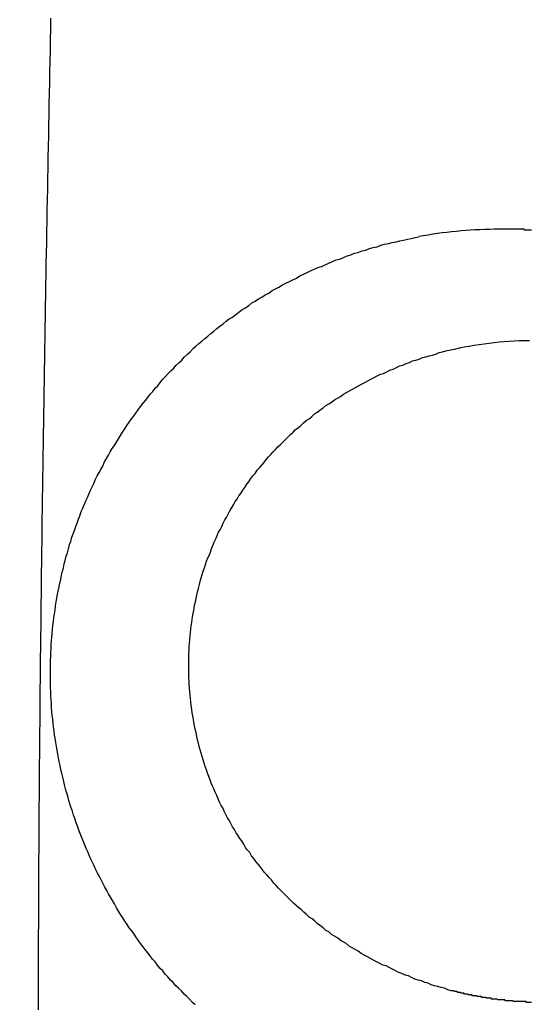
# Model space of a CAD drawing. Header units: millimetres. Extents: x -604189 to 881711, y -381903 to -7297.
# Tile 246 of 256: x -588023 to -588017, y -164023 to -164012. Entities that reach past the tile are written whole.
import ezdxf

# ---------------------------------------------------------------- set-up
doc = ezdxf.new("R2010")
doc.units = ezdxf.units.MM
doc.header["$LTSCALE"] = 100
doc.linetypes.add('0.5_0.5', pattern=[1, 0.5, -0.5])
doc.linetypes.add('ACAD_ISO04W100', pattern=[30.5, 24, -3, 0.5, -3])
doc.layers.get('Defpoints').update_dxf_attribs({"color": 30})
doc.layers.add('OPIS', color=7, linetype='Continuous')
doc.layers.add('strop osie', color=80, linetype='ACAD_ISO04W100', lineweight=5)
doc.styles.get("Standard").update_dxf_attribs({"font": 'romans.shx', "width": 0.5})
doc.dimstyles.new('1 50', dxfattribs={"dimtxt": 150, "dimasz": 80, "dimexe": 1, "dimexo": 1, "dimgap": 20, "dimtad": 1, "dimdec": 0, "dimlfac": 0.1, "dimtxsty": 'Standard', "dimblk": 'ARCHTICK', "dimcen": 200, "dimclrd": 2, "dimadec": 1, "dimazin": 0, "dimtfac": 1, "dimtdec": 0, "dimtmove": 0, "dimatfit": 3, "dimldrblk": 'ARCHTICK', "dimfxl": 120, "dimfxlon": 1, "dimtfill": 1, "dimarcsym": 0})

# ---------------------------------------------------------------- blocks, each defined once
blk = doc.blocks.new('_ArchTick')
at = {"layer": 'strop osie', "color": 0, "const_width": 0.15}
blk.add_lwpolyline([(-0.5, -0.5), (0.5, 0.5)], dxfattribs=at)
blk = doc.blocks.new('*D3294')
at = {"layer": 'Defpoints', "color": 0, "linetype": 'ByBlock', "lineweight": 5, "transparency": 16777216}
for p in [(-595783.126, -159420.303), (-593748.924, -159420.303), (-552118.935, -179940.303)]:
    blk.add_point(p, dxfattribs=at)
at = {"layer": 'OPIS', "color": 0, "linetype": 'Continuous', "lineweight": -2, "transparency": 16777216}
for p, q in [((-595723.126, -159420.303), (-595784.126, -159420.303)), ((-595723.126, -179940.303), (-595784.126, -179940.303))]:
    blk.add_line(p, q, dxfattribs=at)
at = {"layer": 'OPIS', "color": 2, "lineweight": -2, "transparency": 16777216}
blk.add_line((-595783.126, -179940.303), (-595783.126, -159420.303), dxfattribs=at)
at = {"layer": 'OPIS', "color": 2, "linetype": 'ByBlock', "lineweight": -2, "transparency": 16777216, "xscale": 80, "yscale": 80, "zscale": 80}
for p, rotation in [((-595783.126, -159420.303), 90), ((-595783.126, -179940.303), 270)]:
    blk.add_blockref('_ArchTick', p, dxfattribs=dict(at, rotation=rotation))
at = {"layer": 'OPIS', "color": 0, "linetype": 'ByBlock', "lineweight": 13, "transparency": 16777216, "insert": (-595878.126, -169680.303), "char_height": 150, "attachment_point": 5, "rotation": 90, "bg_fill": 3, "box_fill_scale": 1.1, "bg_fill_color": 256, "bg_fill_true_color": 13158600, "bg_fill_transparency": 0}
blk.add_mtext('2052', dxfattribs=at)

msp = doc.modelspace()

# ---------------------------------------------------------------- hatches: boundary and pattern name
at = {"layer": 'OPIS', "linetype": 'ByBlock', "lineweight": 15}
h = msp.add_hatch(dxfattribs=at)
h.set_pattern_fill('ANSI37', color=0, scale=80, angle=45)
h.set_pattern_definition([(90, (-306927.96, 32475.8), (-254, 0), []), (180, (-306927.96, 32475.8), (-3e-14, -254), [])])
edge = h.paths.add_edge_path()
edge.add_arc((-587934.086, -167378.931), 50, 0, 90)
edge.add_line((-587934.086, -167328.931), (-588139.086, -167328.93))
edge.add_arc((-588139.086, -167378.93), 50, 89.9996, 180)
edge.add_line((-588189.086, -167378.93), (-588189.086, -167822.93))
edge.add_arc((-588139.086, -167822.93), 50, 180, 270)
edge.add_line((-588139.086, -167872.93), (-587934.085, -167872.931))
edge.add_arc((-587934.086, -167822.931), 50, 270.0014, 360)
edge.add_line((-587884.086, -167822.931), (-587884.086, -167378.931))
edge = h.paths.add_edge_path()
edge.add_arc((-587934.086, -167378.931), 50, 0, 90)
edge.add_line((-587934.086, -167328.931), (-588139.086, -167328.93))
edge.add_arc((-588139.086, -167378.93), 50, 89.9996, 180)
edge.add_line((-588189.086, -167378.93), (-588189.086, -167822.93))
edge.add_arc((-588139.086, -167822.93), 50, 180, 270)
edge.add_line((-588139.086, -167872.93), (-587934.085, -167872.931))
edge.add_arc((-587934.086, -167822.931), 50, 270.0014, 360)
edge.add_line((-587884.086, -167822.931), (-587884.086, -167378.931))
edge = h.paths.add_edge_path()
edge.add_line((-588244.087, -167300.93), (-587769.086, -167300.93))
edge.add_line((-587769.086, -167300.93), (-587769.086, -167900.93))
edge.add_line((-587769.086, -167900.93), (-588243.789, -167900.93))
edge.add_arc((-588244.086, -167892.935), 8, 180, 272.1285, ccw=False)
edge.add_line((-588252.086, -167892.935), (-588252.086, -167308.93))
edge.add_arc((-588244.086, -167308.93), 8, 90.0036, 180, ccw=False)
h.paths.add_polyline_path([(-589864.932, -164217.829), (-589865.004, -164223.092), (-589865.079, -164228.355), (-589865.156, -164233.617), (-589865.235, -164238.88), (-589865.318, -164244.143), (-589865.402, -164249.406), (-589865.489, -164254.669), (-589865.579, -164259.931), (-589865.671, -164265.194), (-589865.766, -164270.457), (-589865.863, -164275.719), (-589865.962, -164280.982), (-589866.064, -164286.244), (-589866.169, -164291.506), (-589866.276, -164296.769), (-589866.386, -164302.031), (-589866.498, -164307.293), (-589866.613, -164312.556), (-589866.73, -164317.818), (-589866.85, -164323.08), (-589866.972, -164328.342), (-589867.097, -164333.604), (-589867.225, -164338.866), (-589867.355, -164344.127), (-589867.488, -164349.389), (-589867.623, -164354.651), (-589867.76, -164359.913), (-589867.901, -164365.174), (-589868.043, -164370.436), (-589868.189, -164375.697), (-589868.337, -164380.958), (-589868.487, -164386.22), (-589868.64, -164391.481), (-589868.795, -164396.742), (-589868.953, -164402.003), (-590219.489, -164402.003), (-590219.664, -164396.198), (-590219.835, -164390.392), (-590220.003, -164384.587), (-590220.168, -164378.781), (-590220.329, -164372.976), (-590220.488, -164367.17), (-590220.643, -164361.364), (-590220.796, -164355.558), (-590220.945, -164349.752), (-590221.092, -164343.946), (-590221.235, -164338.14), (-590221.375, -164332.334), (-590221.512, -164326.527), (-590221.646, -164320.721), (-590221.777, -164314.914), (-590221.904, -164309.108), (-590222.029, -164303.301), (-590222.151, -164297.495), (-590222.269, -164291.688), (-590222.385, -164285.881), (-590222.497, -164280.074), (-590222.606, -164274.267), (-590222.713, -164268.461), (-590222.816, -164262.653), (-590222.916, -164256.846), (-590223.014, -164251.039), (-590223.108, -164245.232), (-590223.199, -164239.425), (-590223.287, -164233.618), (-590223.372, -164227.81), (-590223.454, -164222.003), (-590223.533, -164216.196), (-590223.609, -164210.388), (-590223.682, -164204.581), (-590223.751, -164198.773), (-590223.818, -164192.966), (-590223.881, -164187.158), (-590223.941, -164181.35), (-590223.997, -164175.543), (-590224.051, -164169.735), (-590224.101, -164163.927), (-590224.147, -164158.12), (-590224.191, -164152.312), (-590224.231, -164146.504), (-590224.267, -164140.696), (-590224.301, -164134.888), (-590224.332, -164129.081), (-590224.361, -164123.273), (-590224.388, -164117.465), (-590224.413, -164111.657), (-590224.437, -164105.849), (-590224.459, -164100.041), (-590224.475, -164094.233), (-590224.48, -164088.425), (-590224.472, -164082.617), (-590224.448, -164076.809), (-590224.406, -164071.002), (-590224.347, -164065.194), (-590224.269, -164059.387), (-590224.171, -164053.58), (-590224.054, -164047.773), (-590223.917, -164041.967), (-590223.759, -164036.161), (-590223.581, -164030.356), (-590223.381, -164024.551), (-590223.159, -164018.747), (-590222.914, -164012.944), (-590222.642, -164007.143), (-590222.341, -164001.342), (-590222.009, -163995.544), (-590221.642, -163989.748), (-590221.238, -163983.954), (-590220.795, -163978.163), (-590220.304, -163972.376), (-590219.753, -163966.594), (-590219.129, -163960.82), (-590218.419, -163955.056), (-590217.605, -163949.306), (-590216.67, -163943.574), (-590215.596, -163937.865), (-590214.362, -163932.188), (-590212.941, -163926.557), (-590211.302, -163920.987), (-590209.416, -163915.495), (-590207.246, -163910.11), (-590204.744, -163904.869), (-590201.869, -163899.824), (-590198.582, -163895.036), (-590194.851, -163890.591), (-590190.671, -163886.563), (-590186.105, -163882.977), (-590181.224, -163879.833), (-590176.097, -163877.106), (-590170.784, -163874.761), (-590165.336, -163872.759), (-590159.785, -163871.064), (-590154.154, -163869.636), (-590148.468, -163868.44), (-590142.747, -163867.44), (-590137, -163866.603), (-590131.235, -163865.9), (-590125.458, -163865.297), (-590119.674, -163864.778), (-590113.884, -163864.334), (-590108.088, -163863.958), (-590102.289, -163863.646), (-590096.486, -163863.39), (-590090.681, -163863.186), (-590084.874, -163863.026), (-590079.068, -163862.906), (-590073.26, -163862.819), (-590067.453, -163862.761), (-590061.645, -163862.725), (-590055.837, -163862.707), (-590050.029, -163862.7), (-590044.221, -163862.698), (-590038.958, -163862.699), (-590033.694, -163862.704), (-590028.431, -163862.718), (-590023.167, -163862.744), (-590017.904, -163862.788), (-590012.641, -163862.852), (-590007.379, -163862.942), (-590002.117, -163863.062), (-589996.856, -163863.215), (-589991.596, -163863.407), (-589986.337, -163863.64), (-589981.081, -163863.919), (-589975.828, -163864.249), (-589970.579, -163864.634), (-589965.334, -163865.078), (-589960.096, -163865.587), (-589954.864, -163866.17), (-589949.645, -163866.847), (-589944.442, -163867.642), (-589939.263, -163868.578), (-589934.115, -163869.676), (-589929.013, -163870.965), (-589923.971, -163872.474), (-589919.009, -163874.23), (-589914.153, -163876.259), (-589909.436, -163878.591), (-589904.896, -163881.253), (-589900.585, -163884.268), (-589896.554, -163887.652), (-589892.857, -163891.394), (-589889.534, -163895.471), (-589886.574, -163899.824), (-589883.952, -163904.387), (-589881.64, -163909.114), (-589879.606, -163913.968), (-589877.817, -163918.918), (-589876.241, -163923.939), (-589874.854, -163929.016), (-589873.636, -163934.137), (-589872.564, -163939.29), (-589871.619, -163944.467), (-589870.784, -163949.663), (-589870.048, -163954.875), (-589869.397, -163960.099), (-589868.818, -163965.33), (-589868.302, -163970.568), (-589867.84, -163975.811), (-589867.421, -163981.058), (-589867.037, -163986.308), (-589866.685, -163991.559), (-589866.363, -163996.813), (-589866.067, -164002.068), (-589865.796, -164007.324), (-589865.549, -164012.582), (-589865.322, -164017.84), (-589865.116, -164023.1), (-589864.928, -164028.36), (-589864.759, -164033.621), (-589864.607, -164038.882), (-589864.472, -164044.144), (-589864.354, -164049.406), (-589864.252, -164054.668), (-589864.166, -164059.931), (-589864.096, -164065.194), (-589864.041, -164070.457), (-589864.001, -164075.72), (-589863.976, -164080.984), (-589863.964, -164086.247), (-589863.964, -164091.51), (-589863.974, -164096.774), (-589863.991, -164102.037), (-589864.012, -164107.301), (-589864.034, -164112.564), (-589864.057, -164117.828), (-589864.081, -164123.091), (-589864.107, -164128.354), (-589864.135, -164133.618), (-589864.165, -164138.881), (-589864.197, -164144.144), (-589864.232, -164149.408), (-589864.269, -164154.671), (-589864.31, -164159.934), (-589864.353, -164165.198), (-589864.399, -164170.461), (-589864.447, -164175.724), (-589864.498, -164180.987), (-589864.552, -164186.25), (-589864.609, -164191.513), (-589864.668, -164196.777), (-589864.73, -164202.04), (-589864.795, -164207.303), (-589864.862, -164212.566)])
h.paths.add_polyline_path([(-590463.924, -164407.051), (-587763.924, -164407.051), (-587763.924, -162910.783), (-590463.924, -162910.783)])
h.paths.add_polyline_path([(-590295.717, -164839.225), (-590289.91, -164839.127), (-590284.103, -164839.033), (-590278.295, -164838.942), (-590272.488, -164838.854), (-590266.681, -164838.769), (-590260.873, -164838.687), (-590255.066, -164838.608), (-590249.259, -164838.532), (-590243.451, -164838.459), (-590237.644, -164838.39), (-590231.836, -164838.323), (-590226.028, -164838.26), (-590220.221, -164838.2), (-590214.413, -164838.144), (-590208.605, -164838.09), (-590202.798, -164838.04), (-590196.99, -164837.994), (-590191.182, -164837.95), (-590185.374, -164837.91), (-590179.567, -164837.874), (-590173.759, -164837.84), (-590167.951, -164837.809), (-590162.143, -164837.78), (-590156.335, -164837.753), (-590150.527, -164837.728), (-590144.719, -164837.704), (-590138.912, -164837.682), (-590133.104, -164837.666), (-590127.296, -164837.661), (-590121.488, -164837.669), (-590115.68, -164837.693), (-590109.872, -164837.735), (-590104.065, -164837.794), (-590098.257, -164837.872), (-590092.45, -164837.97), (-590086.643, -164838.087), (-590080.837, -164838.224), (-590075.031, -164838.382), (-590069.226, -164838.56), (-590063.422, -164838.76), (-590057.618, -164838.982), (-590051.815, -164839.227), (-590046.013, -164839.499), (-590040.213, -164839.8), (-590034.415, -164840.132), (-590028.618, -164840.499), (-590022.825, -164840.903), (-590017.034, -164841.346), (-590011.246, -164841.837), (-590005.465, -164842.388), (-589999.691, -164843.012), (-589993.927, -164843.722), (-589988.176, -164844.536), (-589982.444, -164845.471), (-589976.736, -164846.545), (-589971.059, -164847.779), (-589965.428, -164849.2), (-589959.858, -164850.839), (-589954.366, -164852.725), (-589948.98, -164854.895), (-589943.739, -164857.397), (-589938.694, -164860.272), (-589933.906, -164863.559), (-589929.462, -164867.29), (-589925.433, -164871.47), (-589921.847, -164876.036), (-589918.704, -164880.917), (-589915.976, -164886.044), (-589913.631, -164891.357), (-589911.63, -164896.805), (-589909.934, -164902.356), (-589908.507, -164907.987), (-589907.31, -164913.673), (-589906.31, -164919.394), (-589905.474, -164925.141), (-589904.77, -164930.906), (-589904.168, -164936.683), (-589903.648, -164942.467), (-589903.204, -164948.257), (-589902.829, -164954.053), (-589902.516, -164959.852), (-589902.261, -164965.655), (-589902.056, -164971.46), (-589901.897, -164977.267), (-589901.776, -164983.073), (-589901.69, -164988.881), (-589901.631, -164994.688), (-589901.596, -165000.496), (-589901.577, -165006.304), (-589901.57, -165012.112), (-589901.569, -165017.92), (-589901.57, -165023.183), (-589901.575, -165028.447), (-589901.588, -165033.71), (-589901.615, -165038.974), (-589901.658, -165044.237), (-589901.723, -165049.5), (-589901.813, -165054.762), (-589901.932, -165060.024), (-589902.086, -165065.285), (-589902.277, -165070.545), (-589902.51, -165075.804), (-589902.79, -165081.06), (-589903.119, -165086.313), (-589903.504, -165091.562), (-589903.949, -165096.807), (-589904.458, -165102.045), (-589905.04, -165107.276), (-589905.717, -165112.496), (-589906.513, -165117.699), (-589907.448, -165122.878), (-589908.547, -165128.026), (-589909.836, -165133.128), (-589911.345, -165138.17), (-589913.1, -165143.132), (-589915.129, -165147.988), (-589917.461, -165152.705), (-589920.123, -165157.245), (-589923.139, -165161.556), (-589926.522, -165165.587), (-589930.265, -165169.284), (-589934.342, -165172.607), (-589938.694, -165175.567), (-589943.257, -165178.189), (-589947.985, -165180.501), (-589952.838, -165182.535), (-589957.788, -165184.324), (-589962.81, -165185.9), (-589967.887, -165187.287), (-589973.007, -165188.505), (-589978.16, -165189.577), (-589983.337, -165190.522), (-589988.534, -165191.357), (-589993.746, -165192.093), (-589998.969, -165192.744), (-590004.201, -165193.323), (-590009.439, -165193.839), (-590014.682, -165194.301), (-590019.929, -165194.72), (-590025.178, -165195.104), (-590030.43, -165195.456), (-590035.683, -165195.778), (-590040.938, -165196.074), (-590046.195, -165196.345), (-590051.452, -165196.592), (-590056.711, -165196.819), (-590061.97, -165197.025), (-590067.23, -165197.213), (-590072.491, -165197.382), (-590077.752, -165197.534), (-590083.014, -165197.669), (-590088.276, -165197.787), (-590093.539, -165197.889), (-590098.801, -165197.975), (-590104.064, -165198.045), (-590109.327, -165198.1), (-590114.591, -165198.14), (-590119.854, -165198.165), (-590125.118, -165198.177), (-590130.381, -165198.177), (-590135.644, -165198.167), (-590140.908, -165198.15), (-590146.171, -165198.129), (-590151.435, -165198.107), (-590156.698, -165198.084), (-590161.961, -165198.06), (-590167.225, -165198.034), (-590172.488, -165198.006), (-590177.752, -165197.976), (-590183.015, -165197.944), (-590188.278, -165197.909), (-590193.541, -165197.872), (-590198.805, -165197.831), (-590204.068, -165197.788), (-590209.331, -165197.742), (-590214.594, -165197.694), (-590219.858, -165197.643), (-590225.121, -165197.589), (-590230.384, -165197.532), (-590235.647, -165197.473), (-590240.91, -165197.411), (-590246.173, -165197.346), (-590251.436, -165197.279), (-590256.699, -165197.209), (-590261.962, -165197.137), (-590267.225, -165197.062), (-590272.488, -165196.985), (-590277.751, -165196.906), (-590283.014, -165196.823), (-590288.276, -165196.739), (-590293.539, -165196.652), (-590298.802, -165196.562), (-590304.064, -165196.47), (-590309.327, -165196.375), (-590314.59, -165196.278), (-590319.852, -165196.179), (-590325.115, -165196.077), (-590330.377, -165195.972), (-590335.639, -165195.865), (-590340.902, -165195.755), (-590346.164, -165195.643), (-590351.426, -165195.528), (-590356.688, -165195.411), (-590361.95, -165195.291), (-590367.212, -165195.169), (-590372.474, -165195.044), (-590377.736, -165194.916), (-590382.998, -165194.786), (-590388.26, -165194.653), (-590393.521, -165194.518), (-590398.783, -165194.381), (-590404.045, -165194.24), (-590409.306, -165194.098), (-590414.568, -165193.952), (-590419.829, -165193.804), (-590425.09, -165193.654), (-590430.351, -165193.501), (-590435.613, -165193.346), (-590440.874, -165193.188), (-590440.874, -164842.652), (-590435.068, -164842.477), (-590429.263, -164842.306), (-590423.457, -164842.138), (-590417.652, -164841.973), (-590411.846, -164841.812), (-590406.04, -164841.653), (-590400.235, -164841.498), (-590394.429, -164841.345), (-590388.623, -164841.196), (-590382.817, -164841.049), (-590377.01, -164840.906), (-590371.204, -164840.766), (-590365.398, -164840.629), (-590359.591, -164840.495), (-590353.785, -164840.364), (-590347.978, -164840.237), (-590342.172, -164840.112), (-590336.365, -164839.99), (-590330.558, -164839.872), (-590324.752, -164839.756), (-590318.945, -164839.644), (-590313.138, -164839.535), (-590307.331, -164839.428), (-590301.524, -164839.325)])
edge = h.paths.add_edge_path()
edge.add_arc((-590093.924, -162268.543), 50, 0, 90.0004)
edge.add_line((-590093.924, -162218.543), (-590298.924, -162218.545))
edge.add_arc((-590298.924, -162268.545), 50, 90.0009, 180)
edge.add_line((-590348.924, -162268.545), (-590348.924, -162712.545))
edge.add_arc((-590298.924, -162712.545), 50, 180, 270.0022)
edge.add_line((-590298.922, -162762.545), (-590093.923, -162762.543))
edge.add_arc((-590093.924, -162712.543), 50, 270.0009, 360)
edge.add_line((-590043.924, -162712.543), (-590043.924, -162268.543))
edge = h.paths.add_edge_path()
edge.add_arc((-590093.924, -161668.543), 50, 0, 90.0004)
edge.add_line((-590093.924, -161618.543), (-590298.924, -161618.545))
edge.add_arc((-590298.924, -161668.545), 50, 90.0009, 180)
edge.add_line((-590348.924, -161668.545), (-590348.924, -162112.545))
edge.add_arc((-590298.924, -162112.545), 50, 180, 270.0022)
edge.add_line((-590298.922, -162162.545), (-590093.923, -162162.543))
edge.add_arc((-590093.924, -162112.543), 50, 270.0009, 360)
edge.add_line((-590043.924, -162112.543), (-590043.924, -161668.543))
h.paths.add_polyline_path([(-590463.924, -162790.543), (-587763.924, -162790.543), (-587763.924, -161590.543), (-590463.924, -161590.543)])
edge = h.paths.add_edge_path()
edge.add_arc((-588139.086, -168270.003), 50, 89.9996, 180)
edge.add_line((-588189.086, -168270.003), (-588189.086, -168714.003))
edge.add_arc((-588139.086, -168714.003), 50, 180, 270)
edge.add_line((-588139.086, -168764.003), (-587934.085, -168764.004))
edge.add_arc((-587934.086, -168714.004), 50, 270.0014, 360)
edge.add_line((-587884.086, -168714.004), (-587884.086, -168270.004))
edge.add_arc((-587934.086, -168270.004), 50, 0, 90)
edge.add_line((-587934.086, -168220.004), (-588139.086, -168220.003))
edge = h.paths.add_edge_path()
edge.add_arc((-587934.086, -169161.078), 50, 0, 90)
edge.add_line((-587934.086, -169111.078), (-588139.086, -169111.076))
edge.add_arc((-588139.086, -169161.076), 50, 89.9996, 180)
edge.add_line((-588189.086, -169161.076), (-588189.086, -169605.076))
edge.add_arc((-588139.086, -169605.076), 50, 180, 270)
edge.add_line((-588139.086, -169655.076), (-587934.085, -169655.078))
edge.add_arc((-587934.086, -169605.078), 50, 270.0014, 360)
edge.add_line((-587884.086, -169605.078), (-587884.086, -169161.078))
edge = h.paths.add_edge_path()
edge.add_arc((-588139.086, -170052.15), 50, 89.9996, 180)
edge.add_line((-588189.086, -170052.15), (-588189.086, -170496.15))
edge.add_arc((-588139.086, -170496.15), 50, 180, 270)
edge.add_line((-588139.086, -170546.15), (-587934.085, -170546.151))
edge.add_arc((-587934.086, -170496.151), 50, 270.0014, 360)
edge.add_line((-587884.086, -170496.151), (-587884.086, -170052.151))
edge.add_arc((-587934.086, -170052.151), 50, 0, 90)
edge.add_line((-587934.086, -170002.151), (-588139.086, -170002.15))
edge = h.paths.add_edge_path()
edge.add_arc((-588139.086, -170943.223), 50, 89.9996, 180)
edge.add_line((-588189.086, -170943.223), (-588189.086, -171387.223))
edge.add_arc((-588139.086, -171387.223), 50, 180, 270)
edge.add_line((-588139.086, -171437.223), (-587934.085, -171437.224))
edge.add_arc((-587934.086, -171387.224), 50, 270.0014, 360)
edge.add_line((-587884.086, -171387.224), (-587884.086, -170943.224))
edge.add_arc((-587934.086, -170943.224), 50, 0, 90)
edge.add_line((-587934.086, -170893.224), (-588139.086, -170893.223))
h.paths.add_polyline_path([(-587763.924, -164527.291), (-590463.924, -164527.291), (-590463.924, -171970.3), (-587763.924, -171970.3)])

# ---------------------------------------------------------------- next in the draw order: dimensions: what is measured, and where the dimension line sits
at = {"layer": 'OPIS', "color": 0, "linetype": 'ByBlock', "lineweight": 13}
dim = msp.add_linear_dim(base=(-595783.126, -159420.303), p1=(-552118.935, -179940.303), p2=(-593748.924, -159420.303), angle=90, dimstyle='1 50', override={"dimtmove": 1, "dimfxl": 60, "dimarcsym": 1}, dxfattribs=at)
dim.commit()
dim.dimension.update_dxf_attribs({"geometry": '*D3294', "text_midpoint": (-595878.126, -169680.303)})

# ---------------------------------------------------------------- next in the draw order: hatches: boundary and pattern name
at = {"layer": 'OPIS', "linetype": '0.5_0.5', "lineweight": 13}
h = msp.add_hatch(dxfattribs=at)
h.set_pattern_fill('ANSI37', color=0, scale=130)
h.set_pattern_definition([(45, (-597218.54, 256668.8), (-291.85832, 291.85832), []), (135, (-597218.54, 256668.8), (-291.85832, -291.85832), [])])
edge = h.paths.add_edge_path(flags=16)
edge.add_line((-570958.916, -168985.281), (-571058.916, -168985.281))
edge.add_line((-571058.916, -168985.281), (-572598.916, -168985.281))
edge.add_line((-572598.916, -168985.281), (-572598.915, -170470.3))
edge.add_line((-572598.915, -170470.3), (-570825.763, -170470.3))
edge.add_arc((-570508.916, -170339.099), 342.937, 180, 202.49364, ccw=False)
edge.add_arc((-570508.916, -170339.099), 342.937, 90, 180, ccw=False)
edge.add_line((-570508.916, -169996.163), (-570508.916, -169764.704))
edge.add_arc((-570058.916, -168985.281), 900, 180, 240, ccw=False)
edge = h.paths.add_edge_path(flags=17)
edge.add_line((-569358.915, -170085.281), (-569358.916, -168985.281))
edge.add_line((-569358.916, -168985.281), (-569358.917, -168985.281))
edge.add_line((-569358.917, -168985.281), (-569958.916, -168985.281))
edge.add_line((-569958.916, -168985.281), (-570058.916, -168985.281))
edge.add_line((-570058.916, -168985.281), (-570058.916, -168925.281))
edge.add_line((-570058.916, -168925.281), (-569958.916, -168925.281))
edge.add_line((-569958.916, -168925.281), (-569958.916, -168865.281))
edge.add_line((-569958.916, -168865.281), (-569358.916, -168865.281))
edge.add_line((-569358.916, -168865.281), (-569358.917, -166865.281))
edge.add_line((-569358.917, -166865.281), (-574098.917, -166865.286))
edge.add_line((-574098.917, -166865.286), (-574098.914, -171970.3))
edge.add_line((-574098.914, -171970.3), (-572608.913, -171970.3))
edge.add_line((-572608.913, -171970.3), (-571504.913, -170590.3))
edge.add_line((-571504.913, -170590.3), (-572718.915, -170590.3))
edge.add_line((-572718.915, -170590.3), (-572718.916, -168865.281))
edge.add_line((-572718.916, -168865.281), (-571058.916, -168865.281))
edge.add_line((-571058.916, -168865.281), (-571058.916, -168925.281))
edge.add_line((-571058.916, -168925.281), (-570958.916, -168925.281))
edge.add_line((-570958.916, -168925.281), (-570958.916, -168985.281))
edge.add_arc((-570058.916, -168985.281), 900, 180, 240)
edge.add_line((-570508.916, -169764.704), (-570508.916, -169996.163))
edge.add_arc((-570508.916, -170339.099), 342.937, 0, 90, ccw=False)
edge.add_arc((-570508.916, -170339.099), 342.937, 208.97989, 360, ccw=False)
edge.add_line((-570808.913, -170505.253), (-570808.913, -171171.086))
edge.add_arc((-570808.913, -171220.3), 49.214, 0, 90, ccw=False)
edge.add_arc((-570808.913, -171220.3), 49.214, 270, 360, ccw=False)
edge.add_line((-570808.913, -171269.514), (-570808.913, -171970.3))
edge.add_line((-570808.913, -171970.3), (-569358.914, -171970.3))
edge.add_line((-569358.914, -171970.3), (-569358.915, -170085.281))
h.paths.add_polyline_path([(-561118.924, -159870.303), (-590334.655, -159870.303), (-590334.655, -161470.303), (-562318.924, -161470.303), (-562318.924, -172095.292), (-561118.924, -172095.291), (-561118.924, -168350.303), (-552073.919, -168350.303), (-552073.92, -167150.303), (-561118.924, -167150.303)])
h.paths.add_polyline_path([(-572856.927, -169813.68), (-569451.07, -169813.68), (-569451.07, -169408.68), (-572856.927, -169408.68)], flags=16)

# ---------------------------------------------------------------- next in the draw order: linework, layer by layer
at = {"color": 0, "linetype": 'ByBlock'}
for points in [[(-588017.389, -164014.049, 0.040897), (-588018.298, -164014.138)], [(-588016.964, -164015.396, 0.055374), (-588017.931, -164015.514)]]:
    msp.add_lwpolyline(points, format="xyb", dxfattribs=at)
at = {"color": 0}
for points in [[(-588022.745, -164011.5, 0), (-588022.747, -164011.63, 0), (-588022.75, -164011.76, 0), (-588022.752, -164011.89, 0), (-588022.755, -164012.02, 0), (-588022.757, -164012.15, 0), (-588022.76, -164012.28, 0), (-588022.762, -164012.4, 0), (-588022.765, -164012.53, 0), (-588022.767, -164012.66, 0), (-588022.77, -164012.79, 0), (-588022.772, -164012.92, 0), (-588022.775, -164013.05, 0), (-588022.777, -164013.18, 0), (-588022.78, -164013.31, 0), (-588022.782, -164013.43, 0), (-588022.784, -164013.56, 0), (-588022.787, -164013.69, 0), (-588022.789, -164013.82, 0), (-588022.792, -164013.95, 0), (-588022.794, -164014.08, 0), (-588022.796, -164014.21, 0), (-588022.798, -164014.34, 0), (-588022.801, -164014.46, 0), (-588022.803, -164014.59, 0), (-588022.805, -164014.72, 0), (-588022.807, -164014.85, 0), (-588022.81, -164014.98, 0), (-588022.812, -164015.11, 0), (-588022.814, -164015.24, 0), (-588022.816, -164015.36, 0), (-588022.818, -164015.49, 0), (-588022.82, -164015.62, 0), (-588022.822, -164015.75, 0), (-588022.824, -164015.88, 0), (-588022.826, -164016.01, 0), (-588022.828, -164016.14, 0), (-588022.83, -164016.27, 0), (-588022.832, -164016.39, 0), (-588022.834, -164016.52, 0), (-588022.836, -164016.65, 0), (-588022.838, -164016.78, 0), (-588022.84, -164016.91, 0), (-588022.842, -164017.04, 0), (-588022.843, -164017.17, 0), (-588022.845, -164017.3, 0), (-588022.847, -164017.42, 0), (-588022.849, -164017.55, 0), (-588022.85, -164017.68, 0), (-588022.852, -164017.81, 0), (-588022.854, -164017.94, 0), (-588022.855, -164018.07, 0), (-588022.857, -164018.2, 0), (-588022.858, -164018.33, 0), (-588022.86, -164018.45, 0), (-588022.862, -164018.58, 0), (-588022.863, -164018.71, 0), (-588022.864, -164018.84, 0), (-588022.866, -164018.97, 0), (-588022.867, -164019.1, 0), (-588022.869, -164019.23, 0), (-588022.87, -164019.36, 0), (-588022.871, -164019.48, 0), (-588022.873, -164019.61, 0), (-588022.874, -164019.74, 0), (-588022.875, -164019.87, 0), (-588022.876, -164020, 0), (-588022.877, -164020.13, 0), (-588022.878, -164020.26, 0), (-588022.88, -164020.39, 0), (-588022.881, -164020.51, 0), (-588022.882, -164020.64, 0), (-588022.883, -164020.77, 0), (-588022.884, -164020.9, 0), (-588022.885, -164021.03, 0), (-588022.885, -164021.16, 0), (-588022.886, -164021.29, 0), (-588022.887, -164021.42, 0), (-588022.888, -164021.54, 0), (-588022.889, -164021.67, 0), (-588022.889, -164021.8, 0), (-588022.89, -164021.93, 0), (-588022.891, -164022.06, 0), (-588022.891, -164022.19, 0), (-588022.892, -164022.32, 0), (-588022.892, -164022.45, 0), (-588022.893, -164022.57, 0), (-588022.893, -164022.7, 0), (-588022.894, -164022.83, 0), (-588022.894, -164022.96, 0), (-588022.895, -164023.09, 0), (-588022.895, -164023.22, 0), (-588022.895, -164023.35, 0), (-588022.895, -164023.48, 0)], [(-588020.998, -164023.42, 0), (-588021.032, -164023.39, 0), (-588021.066, -164023.35, 0), (-588021.1, -164023.32, 0), (-588021.133, -164023.29, 0), (-588021.166, -164023.25, 0), (-588021.199, -164023.22, 0), (-588021.232, -164023.19, 0), (-588021.264, -164023.15, 0), (-588021.296, -164023.12, 0), (-588021.328, -164023.08, 0), (-588021.36, -164023.05, 0), (-588021.391, -164023.01, 0), (-588021.422, -164022.98, 0), (-588021.452, -164022.94, 0), (-588021.483, -164022.9, 0), (-588021.513, -164022.87, 0), (-588021.542, -164022.83, 0), (-588021.572, -164022.79, 0), (-588021.601, -164022.75, 0), (-588021.629, -164022.72, 0), (-588021.658, -164022.68, 0), (-588021.686, -164022.64, 0), (-588021.714, -164022.6, 0), (-588021.741, -164022.56, 0), (-588021.768, -164022.52, 0), (-588021.795, -164022.49, 0), (-588021.821, -164022.45, 0), (-588021.847, -164022.41, 0), (-588021.873, -164022.37, 0), (-588021.899, -164022.33, 0), (-588021.924, -164022.29, 0), (-588021.948, -164022.25, 0), (-588021.973, -164022.2, 0), (-588021.997, -164022.16, 0), (-588022.021, -164022.12, 0), (-588022.044, -164022.08, 0), (-588022.067, -164022.04, 0), (-588022.09, -164022, 0), (-588022.112, -164021.96, 0), (-588022.134, -164021.91, 0), (-588022.156, -164021.87, 0), (-588022.177, -164021.83, 0), (-588022.198, -164021.79, 0), (-588022.218, -164021.74, 0), (-588022.239, -164021.7, 0), (-588022.258, -164021.66, 0), (-588022.278, -164021.61, 0), (-588022.297, -164021.57, 0), (-588022.316, -164021.53, 0), (-588022.334, -164021.48, 0), (-588022.352, -164021.44, 0), (-588022.37, -164021.39, 0), (-588022.387, -164021.35, 0), (-588022.404, -164021.31, 0), (-588022.42, -164021.26, 0), (-588022.436, -164021.22, 0), (-588022.452, -164021.17, 0), (-588022.467, -164021.13, 0), (-588022.482, -164021.08, 0), (-588022.497, -164021.04, 0), (-588022.511, -164020.99, 0), (-588022.524, -164020.95, 0), (-588022.538, -164020.9, 0), (-588022.551, -164020.85, 0), (-588022.563, -164020.81, 0), (-588022.575, -164020.76, 0), (-588022.587, -164020.72, 0), (-588022.599, -164020.67, 0), (-588022.61, -164020.62, 0), (-588022.62, -164020.58, 0), (-588022.63, -164020.53, 0), (-588022.64, -164020.48, 0), (-588022.649, -164020.44, 0), (-588022.658, -164020.39, 0), (-588022.667, -164020.34, 0), (-588022.675, -164020.3, 0), (-588022.682, -164020.25, 0), (-588022.689, -164020.2, 0), (-588022.696, -164020.16, 0), (-588022.703, -164020.11, 0), (-588022.708, -164020.06, 0), (-588022.714, -164020.02, 0), (-588022.719, -164019.97, 0), (-588022.724, -164019.92, 0), (-588022.728, -164019.88, 0), (-588022.732, -164019.83, 0), (-588022.735, -164019.78, 0), (-588022.738, -164019.73, 0), (-588022.741, -164019.69, 0), (-588022.743, -164019.64, 0), (-588022.745, -164019.59, 0), (-588022.746, -164019.54, 0), (-588022.747, -164019.5, 0), (-588022.747, -164019.45, 0), (-588022.747, -164019.4, 0), (-588022.747, -164019.36, 0), (-588022.746, -164019.31, 0), (-588022.745, -164019.26, 0), (-588022.744, -164019.21, 0), (-588022.741, -164019.17, 0), (-588022.739, -164019.12, 0), (-588022.736, -164019.07, 0), (-588022.733, -164019.02, 0), (-588022.729, -164018.98, 0), (-588022.725, -164018.93, 0), (-588022.72, -164018.88, 0), (-588022.716, -164018.84, 0), (-588022.71, -164018.79, 0), (-588022.704, -164018.74, 0), (-588022.698, -164018.7, 0), (-588022.691, -164018.65, 0), (-588022.684, -164018.6, 0), (-588022.677, -164018.55, 0), (-588022.669, -164018.51, 0), (-588022.661, -164018.46, 0), (-588022.652, -164018.42, 0), (-588022.643, -164018.37, 0), (-588022.633, -164018.32, 0), (-588022.623, -164018.28, 0), (-588022.613, -164018.23, 0), (-588022.602, -164018.18, 0), (-588022.591, -164018.14, 0), (-588022.579, -164018.09, 0), (-588022.567, -164018.05, 0), (-588022.555, -164018, 0), (-588022.542, -164017.96, 0), (-588022.529, -164017.91, 0), (-588022.515, -164017.86, 0), (-588022.501, -164017.82, 0), (-588022.487, -164017.77, 0), (-588022.472, -164017.73, 0), (-588022.456, -164017.69, 0), (-588022.441, -164017.64, 0), (-588022.425, -164017.6, 0), (-588022.408, -164017.55, 0), (-588022.391, -164017.51, 0), (-588022.374, -164017.46, 0), (-588022.356, -164017.42, 0), (-588022.338, -164017.38, 0), (-588022.32, -164017.33, 0), (-588022.301, -164017.29, 0), (-588022.282, -164017.25, 0), (-588022.263, -164017.2, 0), (-588022.243, -164017.16, 0), (-588022.222, -164017.12, 0), (-588022.202, -164017.07, 0), (-588022.181, -164017.03, 0), (-588022.159, -164016.99, 0), (-588022.138, -164016.95, 0), (-588022.116, -164016.91, 0), (-588022.093, -164016.86, 0), (-588022.07, -164016.82, 0), (-588022.047, -164016.78, 0), (-588022.024, -164016.74, 0), (-588022, -164016.7, 0), (-588021.975, -164016.66, 0), (-588021.951, -164016.62, 0), (-588021.926, -164016.58, 0), (-588021.901, -164016.54, 0), (-588021.875, -164016.5, 0), (-588021.849, -164016.46, 0), (-588021.823, -164016.42, 0), (-588021.796, -164016.38, 0), (-588021.769, -164016.34, 0), (-588021.742, -164016.31, 0), (-588021.714, -164016.27, 0), (-588021.686, -164016.23, 0), (-588021.658, -164016.19, 0), (-588021.629, -164016.15, 0), (-588021.6, -164016.12, 0), (-588021.571, -164016.08, 0), (-588021.541, -164016.04, 0), (-588021.511, -164016.01, 0), (-588021.481, -164015.97, 0), (-588021.45, -164015.94, 0), (-588021.42, -164015.9, 0), (-588021.388, -164015.86, 0), (-588021.357, -164015.83, 0), (-588021.325, -164015.79, 0), (-588021.293, -164015.76, 0), (-588021.26, -164015.73, 0), (-588021.228, -164015.69, 0), (-588021.194, -164015.66, 0), (-588021.161, -164015.63, 0), (-588021.127, -164015.59, 0), (-588021.093, -164015.56, 0), (-588021.059, -164015.53, 0), (-588021.025, -164015.49, 0), (-588020.99, -164015.46, 0), (-588020.954, -164015.43, 0), (-588020.919, -164015.4, 0), (-588020.883, -164015.37, 0), (-588020.847, -164015.34, 0), (-588020.811, -164015.31, 0), (-588020.774, -164015.28, 0), (-588020.737, -164015.25, 0), (-588020.7, -164015.22, 0), (-588020.663, -164015.19, 0), (-588020.625, -164015.16, 0), (-588020.587, -164015.13, 0), (-588020.549, -164015.11, 0), (-588020.51, -164015.08, 0), (-588020.471, -164015.05, 0), (-588020.432, -164015.02, 0), (-588020.393, -164015, 0), (-588020.353, -164014.97, 0), (-588020.314, -164014.94, 0), (-588020.274, -164014.92, 0), (-588020.233, -164014.89, 0), (-588020.193, -164014.87, 0), (-588020.152, -164014.84, 0), (-588020.111, -164014.82, 0), (-588020.07, -164014.79, 0), (-588020.029, -164014.77, 0), (-588019.987, -164014.75, 0), (-588019.945, -164014.72, 0), (-588019.903, -164014.7, 0), (-588019.861, -164014.68, 0), (-588019.819, -164014.66, 0), (-588019.776, -164014.64, 0), (-588019.734, -164014.61, 0), (-588019.691, -164014.59, 0), (-588019.648, -164014.57, 0), (-588019.605, -164014.55, 0), (-588019.561, -164014.53, 0), (-588019.518, -164014.51, 0), (-588019.474, -164014.5, 0), (-588019.43, -164014.48, 0), (-588019.386, -164014.46, 0), (-588019.342, -164014.44, 0), (-588019.298, -164014.42, 0), (-588019.254, -164014.41, 0), (-588019.209, -164014.39, 0), (-588019.164, -164014.37, 0), (-588019.12, -164014.36, 0), (-588019.075, -164014.34, 0), (-588019.03, -164014.33, 0), (-588018.985, -164014.31, 0), (-588018.939, -164014.3, 0), (-588018.894, -164014.28, 0), (-588018.849, -164014.27, 0), (-588018.803, -164014.26, 0), (-588018.758, -164014.24, 0), (-588018.712, -164014.23, 0), (-588018.666, -164014.22, 0), (-588018.62, -164014.21, 0), (-588018.574, -164014.2, 0), (-588018.528, -164014.19, 0), (-588018.482, -164014.18, 0), (-588018.436, -164014.17, 0), (-588018.39, -164014.16, 0), (-588018.344, -164014.15, 0), (-588018.298, -164014.14, 0)], [(-588016.938, -164014.06, 0), (-588016.945, -164014.06, 0), (-588016.951, -164014.06, 0), (-588016.957, -164014.06, 0), (-588016.963, -164014.06, 0), (-588016.97, -164014.06, 0), (-588016.976, -164014.06, 0), (-588016.982, -164014.06, 0), (-588016.989, -164014.06, 0), (-588016.995, -164014.06, 0), (-588017.001, -164014.06, 0), (-588017.007, -164014.06, 0), (-588017.014, -164014.06, 0), (-588017.02, -164014.06, 0), (-588017.026, -164014.05, 0), (-588017.032, -164014.05, 0), (-588017.039, -164014.05, 0), (-588017.045, -164014.05, 0), (-588017.051, -164014.05, 0), (-588017.057, -164014.05, 0), (-588017.064, -164014.05, 0), (-588017.07, -164014.05, 0), (-588017.076, -164014.05, 0), (-588017.083, -164014.05, 0), (-588017.089, -164014.05, 0), (-588017.095, -164014.05, 0), (-588017.101, -164014.05, 0), (-588017.108, -164014.05, 0), (-588017.114, -164014.05, 0), (-588017.12, -164014.05, 0), (-588017.126, -164014.05, 0), (-588017.133, -164014.05, 0), (-588017.139, -164014.05, 0), (-588017.145, -164014.05, 0), (-588017.151, -164014.05, 0), (-588017.158, -164014.05, 0), (-588017.164, -164014.05, 0), (-588017.17, -164014.05, 0), (-588017.176, -164014.05, 0), (-588017.183, -164014.05, 0), (-588017.189, -164014.05, 0), (-588017.195, -164014.05, 0), (-588017.201, -164014.05, 0), (-588017.208, -164014.05, 0), (-588017.214, -164014.05, 0), (-588017.22, -164014.05, 0), (-588017.227, -164014.05, 0), (-588017.233, -164014.05, 0), (-588017.239, -164014.05, 0), (-588017.245, -164014.05, 0), (-588017.252, -164014.05, 0), (-588017.258, -164014.05, 0), (-588017.264, -164014.05, 0), (-588017.27, -164014.05, 0), (-588017.277, -164014.05, 0), (-588017.283, -164014.05, 0), (-588017.289, -164014.05, 0), (-588017.295, -164014.05, 0), (-588017.302, -164014.05, 0), (-588017.308, -164014.05, 0), (-588017.314, -164014.05, 0), (-588017.32, -164014.05, 0), (-588017.326, -164014.05, 0), (-588017.333, -164014.05, 0), (-588017.339, -164014.05, 0), (-588017.345, -164014.05, 0), (-588017.351, -164014.05, 0), (-588017.358, -164014.05, 0), (-588017.364, -164014.05, 0), (-588017.37, -164014.05, 0), (-588017.376, -164014.05, 0), (-588017.383, -164014.05, 0), (-588017.389, -164014.05, 0)], [(-588017.907, -164023.25, 0), (-588017.947, -164023.24, 0), (-588017.988, -164023.22, 0), (-588018.028, -164023.21, 0), (-588018.068, -164023.2, 0), (-588018.108, -164023.19, 0), (-588018.148, -164023.18, 0), (-588018.187, -164023.16, 0), (-588018.227, -164023.15, 0), (-588018.267, -164023.13, 0), (-588018.306, -164023.12, 0), (-588018.346, -164023.11, 0), (-588018.385, -164023.09, 0), (-588018.424, -164023.07, 0), (-588018.463, -164023.06, 0), (-588018.502, -164023.04, 0), (-588018.541, -164023.03, 0), (-588018.579, -164023.01, 0), (-588018.618, -164022.99, 0), (-588018.656, -164022.97, 0), (-588018.694, -164022.95, 0), (-588018.732, -164022.94, 0), (-588018.77, -164022.92, 0), (-588018.808, -164022.9, 0), (-588018.846, -164022.88, 0), (-588018.883, -164022.86, 0), (-588018.92, -164022.84, 0), (-588018.957, -164022.82, 0), (-588018.994, -164022.8, 0), (-588019.031, -164022.77, 0), (-588019.067, -164022.75, 0), (-588019.103, -164022.73, 0), (-588019.14, -164022.71, 0), (-588019.175, -164022.68, 0), (-588019.211, -164022.66, 0), (-588019.247, -164022.64, 0), (-588019.282, -164022.61, 0), (-588019.317, -164022.59, 0), (-588019.352, -164022.57, 0), (-588019.386, -164022.54, 0), (-588019.42, -164022.52, 0), (-588019.454, -164022.49, 0), (-588019.488, -164022.46, 0), (-588019.522, -164022.44, 0), (-588019.555, -164022.41, 0), (-588019.588, -164022.38, 0), (-588019.621, -164022.36, 0), (-588019.653, -164022.33, 0), (-588019.686, -164022.3, 0), (-588019.718, -164022.27, 0), (-588019.749, -164022.25, 0), (-588019.781, -164022.22, 0), (-588019.812, -164022.19, 0), (-588019.843, -164022.16, 0), (-588019.873, -164022.13, 0), (-588019.903, -164022.1, 0), (-588019.933, -164022.07, 0), (-588019.963, -164022.04, 0), (-588019.992, -164022.01, 0), (-588020.021, -164021.98, 0), (-588020.049, -164021.95, 0), (-588020.078, -164021.91, 0), (-588020.106, -164021.88, 0), (-588020.133, -164021.85, 0), (-588020.161, -164021.82, 0), (-588020.187, -164021.79, 0), (-588020.214, -164021.75, 0), (-588020.24, -164021.72, 0), (-588020.266, -164021.69, 0), (-588020.291, -164021.65, 0), (-588020.317, -164021.62, 0), (-588020.341, -164021.58, 0), (-588020.366, -164021.55, 0), (-588020.39, -164021.52, 0), (-588020.413, -164021.48, 0), (-588020.437, -164021.44, 0), (-588020.46, -164021.41, 0), (-588020.482, -164021.37, 0), (-588020.504, -164021.34, 0), (-588020.526, -164021.3, 0), (-588020.547, -164021.27, 0), (-588020.568, -164021.23, 0), (-588020.589, -164021.19, 0), (-588020.609, -164021.16, 0), (-588020.629, -164021.12, 0), (-588020.648, -164021.08, 0), (-588020.667, -164021.04, 0), (-588020.686, -164021.01, 0), (-588020.704, -164020.97, 0), (-588020.722, -164020.93, 0), (-588020.739, -164020.89, 0), (-588020.756, -164020.85, 0), (-588020.773, -164020.81, 0), (-588020.789, -164020.78, 0), (-588020.805, -164020.74, 0), (-588020.82, -164020.7, 0), (-588020.835, -164020.66, 0), (-588020.849, -164020.62, 0), (-588020.863, -164020.58, 0), (-588020.877, -164020.54, 0), (-588020.89, -164020.5, 0), (-588020.903, -164020.46, 0), (-588020.915, -164020.42, 0), (-588020.927, -164020.38, 0), (-588020.938, -164020.34, 0), (-588020.949, -164020.3, 0), (-588020.96, -164020.26, 0), (-588020.97, -164020.22, 0), (-588020.98, -164020.18, 0), (-588020.989, -164020.13, 0), (-588020.998, -164020.09, 0), (-588021.006, -164020.05, 0), (-588021.014, -164020.01, 0), (-588021.021, -164019.97, 0), (-588021.028, -164019.93, 0), (-588021.035, -164019.89, 0), (-588021.041, -164019.85, 0), (-588021.046, -164019.8, 0), (-588021.051, -164019.76, 0), (-588021.056, -164019.72, 0), (-588021.06, -164019.68, 0), (-588021.064, -164019.64, 0), (-588021.067, -164019.59, 0), (-588021.07, -164019.55, 0), (-588021.072, -164019.51, 0), (-588021.074, -164019.47, 0), (-588021.075, -164019.43, 0), (-588021.076, -164019.38, 0), (-588021.077, -164019.34, 0), (-588021.077, -164019.3, 0), (-588021.076, -164019.26, 0), (-588021.075, -164019.22, 0), (-588021.074, -164019.17, 0), (-588021.072, -164019.13, 0), (-588021.07, -164019.09, 0), (-588021.067, -164019.05, 0), (-588021.064, -164019.01, 0), (-588021.06, -164018.96, 0), (-588021.056, -164018.92, 0), (-588021.051, -164018.88, 0), (-588021.046, -164018.84, 0), (-588021.04, -164018.8, 0), (-588021.034, -164018.76, 0), (-588021.028, -164018.71, 0), (-588021.021, -164018.67, 0), (-588021.013, -164018.63, 0), (-588021.006, -164018.59, 0), (-588020.997, -164018.55, 0), (-588020.988, -164018.51, 0), (-588020.979, -164018.47, 0), (-588020.969, -164018.43, 0), (-588020.959, -164018.39, 0), (-588020.948, -164018.34, 0), (-588020.937, -164018.3, 0), (-588020.926, -164018.26, 0), (-588020.914, -164018.22, 0), (-588020.901, -164018.18, 0), (-588020.888, -164018.14, 0), (-588020.875, -164018.1, 0), (-588020.861, -164018.06, 0), (-588020.846, -164018.02, 0), (-588020.832, -164017.99, 0), (-588020.816, -164017.95, 0), (-588020.801, -164017.91, 0), (-588020.785, -164017.87, 0), (-588020.768, -164017.83, 0), (-588020.751, -164017.79, 0), (-588020.734, -164017.75, 0), (-588020.716, -164017.71, 0), (-588020.698, -164017.68, 0), (-588020.679, -164017.64, 0), (-588020.66, -164017.6, 0), (-588020.64, -164017.56, 0), (-588020.621, -164017.53, 0), (-588020.6, -164017.49, 0), (-588020.58, -164017.45, 0), (-588020.559, -164017.42, 0), (-588020.537, -164017.38, 0), (-588020.515, -164017.34, 0), (-588020.493, -164017.31, 0), (-588020.47, -164017.27, 0), (-588020.447, -164017.24, 0), (-588020.424, -164017.2, 0), (-588020.4, -164017.17, 0), (-588020.376, -164017.13, 0), (-588020.351, -164017.1, 0), (-588020.326, -164017.06, 0), (-588020.301, -164017.03, 0), (-588020.275, -164017, 0), (-588020.249, -164016.96, 0), (-588020.223, -164016.93, 0), (-588020.196, -164016.9, 0), (-588020.169, -164016.87, 0), (-588020.141, -164016.83, 0), (-588020.114, -164016.8, 0), (-588020.085, -164016.77, 0), (-588020.057, -164016.74, 0), (-588020.028, -164016.71, 0), (-588019.999, -164016.68, 0), (-588019.969, -164016.65, 0), (-588019.94, -164016.62, 0), (-588019.909, -164016.59, 0), (-588019.879, -164016.56, 0), (-588019.848, -164016.53, 0), (-588019.817, -164016.5, 0), (-588019.786, -164016.47, 0), (-588019.754, -164016.45, 0), (-588019.722, -164016.42, 0), (-588019.69, -164016.39, 0), (-588019.657, -164016.36, 0), (-588019.624, -164016.34, 0), (-588019.591, -164016.31, 0), (-588019.558, -164016.28, 0), (-588019.524, -164016.26, 0), (-588019.49, -164016.23, 0), (-588019.456, -164016.21, 0), (-588019.421, -164016.18, 0), (-588019.387, -164016.16, 0), (-588019.352, -164016.14, 0), (-588019.316, -164016.11, 0), (-588019.281, -164016.09, 0), (-588019.245, -164016.07, 0), (-588019.209, -164016.04, 0), (-588019.173, -164016.02, 0), (-588019.137, -164016, 0), (-588019.1, -164015.98, 0), (-588019.064, -164015.96, 0), (-588019.027, -164015.94, 0), (-588018.99, -164015.92, 0), (-588018.952, -164015.9, 0), (-588018.915, -164015.88, 0), (-588018.877, -164015.86, 0), (-588018.839, -164015.84, 0), (-588018.801, -164015.82, 0), (-588018.763, -164015.8, 0), (-588018.725, -164015.79, 0), (-588018.686, -164015.77, 0), (-588018.647, -164015.75, 0), (-588018.609, -164015.74, 0), (-588018.57, -164015.72, 0), (-588018.531, -164015.7, 0), (-588018.491, -164015.69, 0), (-588018.452, -164015.67, 0), (-588018.413, -164015.66, 0), (-588018.373, -164015.64, 0), (-588018.333, -164015.63, 0), (-588018.294, -164015.62, 0), (-588018.254, -164015.6, 0), (-588018.214, -164015.59, 0), (-588018.174, -164015.58, 0), (-588018.133, -164015.57, 0), (-588018.093, -164015.56, 0), (-588018.053, -164015.54, 0), (-588018.012, -164015.53, 0), (-588017.972, -164015.52, 0), (-588017.932, -164015.51, 0)], [(-588016.939, -164023.39, 0), (-588016.947, -164023.39, 0), (-588016.955, -164023.39, 0), (-588016.964, -164023.39, 0), (-588016.972, -164023.39, 0), (-588016.98, -164023.39, 0), (-588016.989, -164023.39, 0), (-588016.997, -164023.39, 0), (-588017.005, -164023.38, 0), (-588017.013, -164023.38, 0), (-588017.022, -164023.38, 0), (-588017.03, -164023.38, 0), (-588017.038, -164023.38, 0), (-588017.047, -164023.38, 0), (-588017.055, -164023.38, 0), (-588017.063, -164023.38, 0), (-588017.071, -164023.38, 0), (-588017.08, -164023.38, 0), (-588017.088, -164023.38, 0), (-588017.096, -164023.38, 0), (-588017.105, -164023.38, 0), (-588017.113, -164023.38, 0), (-588017.121, -164023.38, 0), (-588017.129, -164023.38, 0), (-588017.138, -164023.38, 0), (-588017.146, -164023.38, 0), (-588017.154, -164023.38, 0), (-588017.163, -164023.37, 0), (-588017.171, -164023.37, 0), (-588017.179, -164023.37, 0), (-588017.187, -164023.37, 0), (-588017.196, -164023.37, 0), (-588017.204, -164023.37, 0), (-588017.212, -164023.37, 0), (-588017.22, -164023.37, 0), (-588017.228, -164023.37, 0), (-588017.237, -164023.37, 0), (-588017.245, -164023.37, 0), (-588017.253, -164023.37, 0), (-588017.261, -164023.36, 0), (-588017.27, -164023.36, 0), (-588017.278, -164023.36, 0), (-588017.286, -164023.36, 0), (-588017.294, -164023.36, 0), (-588017.303, -164023.36, 0), (-588017.311, -164023.36, 0), (-588017.319, -164023.36, 0), (-588017.327, -164023.36, 0), (-588017.335, -164023.36, 0), (-588017.344, -164023.36, 0), (-588017.352, -164023.35, 0), (-588017.36, -164023.35, 0), (-588017.368, -164023.35, 0), (-588017.376, -164023.35, 0), (-588017.384, -164023.35, 0), (-588017.393, -164023.35, 0), (-588017.401, -164023.35, 0), (-588017.409, -164023.35, 0), (-588017.417, -164023.35, 0), (-588017.425, -164023.34, 0), (-588017.434, -164023.34, 0), (-588017.442, -164023.34, 0), (-588017.45, -164023.34, 0), (-588017.458, -164023.34, 0), (-588017.466, -164023.34, 0), (-588017.474, -164023.34, 0), (-588017.482, -164023.34, 0), (-588017.491, -164023.33, 0), (-588017.499, -164023.33, 0), (-588017.507, -164023.33, 0), (-588017.515, -164023.33, 0), (-588017.523, -164023.33, 0), (-588017.531, -164023.33, 0), (-588017.539, -164023.33, 0), (-588017.547, -164023.32, 0), (-588017.555, -164023.32, 0), (-588017.564, -164023.32, 0), (-588017.572, -164023.32, 0), (-588017.58, -164023.32, 0), (-588017.588, -164023.32, 0), (-588017.596, -164023.32, 0), (-588017.604, -164023.31, 0), (-588017.612, -164023.31, 0), (-588017.62, -164023.31, 0), (-588017.628, -164023.31, 0), (-588017.636, -164023.31, 0), (-588017.644, -164023.31, 0), (-588017.652, -164023.31, 0), (-588017.66, -164023.3, 0), (-588017.668, -164023.3, 0), (-588017.676, -164023.3, 0), (-588017.684, -164023.3, 0), (-588017.692, -164023.3, 0), (-588017.701, -164023.3, 0), (-588017.709, -164023.29, 0), (-588017.717, -164023.29, 0), (-588017.725, -164023.29, 0), (-588017.733, -164023.29, 0), (-588017.741, -164023.29, 0), (-588017.749, -164023.29, 0), (-588017.756, -164023.28, 0), (-588017.764, -164023.28, 0), (-588017.772, -164023.28, 0), (-588017.78, -164023.28, 0), (-588017.788, -164023.28, 0), (-588017.796, -164023.27, 0), (-588017.804, -164023.27, 0), (-588017.812, -164023.27, 0), (-588017.82, -164023.27, 0), (-588017.828, -164023.27, 0), (-588017.836, -164023.26, 0), (-588017.844, -164023.26, 0), (-588017.852, -164023.26, 0), (-588017.86, -164023.26, 0), (-588017.868, -164023.26, 0), (-588017.876, -164023.25, 0), (-588017.884, -164023.25, 0), (-588017.891, -164023.25, 0), (-588017.899, -164023.25, 0), (-588017.907, -164023.25, 0)]]:
    msp.add_polyline3d(points, dxfattribs=at)

doc.saveas('drawing.dxf')
